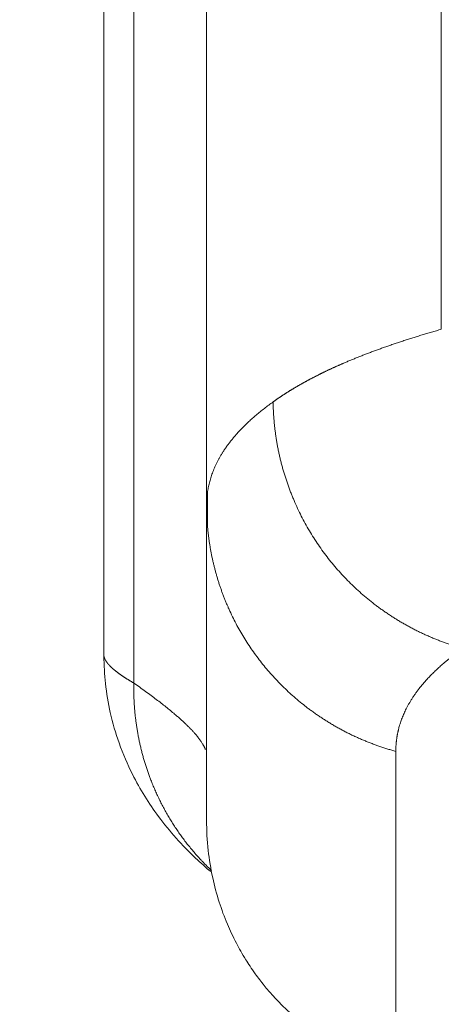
# Model space of a CAD drawing. Header units: millimetres. Extents: x 5437 to 18441, y -4466 to 3128.
# Tile 14 of 256: x 7962 to 7995, y -3130 to -3053. Entities that reach past the tile are written whole.
import ezdxf

# ---------------------------------------------------------------- set-up
doc = ezdxf.new("R2010")
doc.units = ezdxf.units.MM
doc.layers.add('1', color=7, linetype='Continuous', true_color=0xffffff)
doc.dimstyles.get("Standard").update_dxf_attribs({"dimtxt": 0.18, "dimasz": 0.18, "dimexe": 0.18, "dimexo": 0.0625, "dimgap": 0.09, "dimtad": 0, "dimtih": 1, "dimtoh": 1, "dimdec": 4, "dimzin": 0, "dimdsep": 46, "dimtxsty": 'Standard', "dimcen": 0.09, "dimadec": 0, "dimazin": 0, "dimtfac": 1, "dimtdec": 4, "dimtofl": 0, "dimtmove": 0, "dimatfit": 3, "dimfxl": 1, "dimtolj": 1, "dimtzin": 0, "dimarcsym": 0})

# ---------------------------------------------------------------- blocks, each defined once
blk = doc.blocks.new('*D53')
at = {"color": 0, "lineweight": -2, "transparency": 16777216}
for p, q in [((10989.431, -2154.415), (10692.917, -2240.821)), ((11069.431, -2154.415), (10989.431, -2154.415)), ((8443.39, -2896.322), (8443.57, -2896.322)), ((8443.48, -2896.412), (8443.48, -2896.232))]:
    blk.add_line(p, q, dxfattribs=at)
at = {"color": 0, "lineweight": 20, "transparency": 16777216}
blk.add_solid([(10689.187, -2228.02), (10696.648, -2253.622), (10616.112, -2263.203)], dxfattribs=at)
at = {"layer": 'Defpoints', "color": 0, "lineweight": 20, "transparency": 16777216}
for p in [(10616.112, -2263.203), (6270.848, -3529.44)]:
    blk.add_point(p, dxfattribs=at)
at = {"color": 0, "lineweight": 20, "transparency": 16777216, "insert": (11249.521, -2154.415), "char_height": 80, "attachment_point": 5}
blk.add_mtext('\\A1;R2260', dxfattribs=at)
blk = doc.blocks.new('*D55')
at = {"color": 0, "lineweight": -3, "transparency": 16777216}
for start, end in [(184.788217, 247.216762), (261.891007, 345.211783)]:
    blk.add_arc((8453.021, -2896.322), 957.558, start, end, dxfattribs=at)
at = {"color": 0, "lineweight": 20, "transparency": 16777216}
for points in [[(7485.483, -2976.809), (7512.126, -2975.695), (7495.463, -2896.322)], [(9365.838, -3137.874), (9391.884, -3143.597), (9396.032, -3062.6)]]:
    blk.add_solid(points, dxfattribs=at)
at = {"layer": 'Defpoints', "color": 0, "lineweight": 20, "transparency": 16777216}
for p in [(8443.57, -2894.655), (7492.748, -2896.322), (7740.501, -2896.322), (10672.387, -3287.656), (8832.29, -3775.567)]:
    blk.add_point(p, dxfattribs=at)
at = {"color": 0, "lineweight": 20, "transparency": 16777216, "insert": (8197.861, -3819.258), "char_height": 80, "attachment_point": 5}
blk.add_mtext('\\A1;165%%D', dxfattribs=at)

msp = doc.modelspace()

# ---------------------------------------------------------------- linework, layer by layer
at = {"color": 7, "lineweight": 20}
msp.add_arc((8443.47995, -2896.41157), 893, 10.1099821, 350.11198757, dxfattribs=at)
at = {"layer": '1', "color": 0, "lineweight": 20}
for p, q in [((7968.47995, -3016.32251), (7968.47995, -3102.43514)), ((7970.81561, -3016.32258), (7970.81561, -3096.82157)), ((7994.73862, -3021.32197), (7994.73862, -3077.08137)), ((7976.47995, -3030.33552), (7976.47995, -3090.75853)), ((7970.81561, -3096.82157), (7970.81561, -3104.61896))]:
    msp.add_line(p, q, dxfattribs=at)
for points, degree, knots in [([(7981.65419, -3082.73175), (7981.67168, -3082.71919), (7981.70667, -3082.69406), (7981.7595, -3082.65643), (7981.81261, -3082.61884), (7981.86601, -3082.5813), (7981.91971, -3082.54381), (7981.9737, -3082.50636), (7982.02798, -3082.46896), (7982.08256, -3082.43161), (7982.13744, -3082.3943), (7982.19261, -3082.35703), (7982.24807, -3082.31981), (7982.30383, -3082.28264), (7982.35989, -3082.24551), (7982.41625, -3082.20843), (7982.4729, -3082.1714), (7982.52986, -3082.13441), (7982.58711, -3082.09746), (7982.64466, -3082.06056), (7982.70251, -3082.02371), (7982.76065, -3081.9869), (7982.8191, -3081.95014), (7982.87785, -3081.91343), (7982.9369, -3081.87676), (7982.99625, -3081.84014), (7983.0559, -3081.80356), (7983.11586, -3081.76703), (7983.17611, -3081.73054), (7983.23667, -3081.6941), (7983.29753, -3081.6577), (7983.3587, -3081.62136), (7983.42017, -3081.58505), (7983.48195, -3081.5488), (7983.54402, -3081.51258), (7983.60641, -3081.47642), (7983.6691, -3081.4403), (7983.7321, -3081.40423), (7983.7954, -3081.3682), (7983.85901, -3081.33221), (7983.92292, -3081.29628), (7983.98715, -3081.26039), (7984.05168, -3081.22454), (7984.11652, -3081.18874), (7984.18167, -3081.15299), (7984.24713, -3081.11728), (7984.3129, -3081.08162), (7984.37898, -3081.046), (7984.44537, -3081.01043), (7984.51206, -3080.97491), (7984.57908, -3080.93943), (7984.6464, -3080.904), (7984.71403, -3080.86861), (7984.78198, -3080.83327), (7984.85024, -3080.79797), (7984.91881, -3080.76272), (7984.9877, -3080.72752), (7985.0569, -3080.69236), (7985.12642, -3080.65725), (7985.19625, -3080.62218), (7985.26639, -3080.58716), (7985.33685, -3080.55219), (7985.40763, -3080.51726), (7985.47872, -3080.48237), (7985.55013, -3080.44754), (7985.62186, -3080.41274), (7985.69391, -3080.378), (7985.76627, -3080.3433), (7985.83895, -3080.30864), (7985.91195, -3080.27403), (7985.98527, -3080.23947), (7986.05891, -3080.20495), (7986.13287, -3080.17048), (7986.20715, -3080.13606), (7986.28175, -3080.10168), (7986.35668, -3080.06734), (7986.43192, -3080.03306), (7986.50749, -3079.99881), (7986.58338, -3079.96462), (7986.65959, -3079.93047), (7986.73612, -3079.89636), (7986.81298, -3079.8623), (7986.89017, -3079.82829), (7986.96767, -3079.79432), (7987.0455, -3079.7604), (7987.12366, -3079.72652), (7987.22165, -3079.68428), (7987.33983, -3079.63372), (7987.47866, -3079.5749), (7987.61859, -3079.51617), (7987.75962, -3079.45754), (7987.90177, -3079.399), (7988.04504, -3079.34056), (7988.18942, -3079.28221), (7988.33493, -3079.22396), (7988.48157, -3079.16581), (7988.62934, -3079.10775), (7988.77824, -3079.04979), (7988.92829, -3078.99192), (7989.07948, -3078.93415), (7989.23183, -3078.87647), (7989.38532, -3078.81889), (7989.53997, -3078.76141), (7989.69579, -3078.70402), (7989.85277, -3078.64672), (7990.01092, -3078.58952), (7990.17024, -3078.53242), (7990.33075, -3078.47541), (7990.49243, -3078.4185), (7990.6553, -3078.36169), (7990.81937, -3078.30497), (7990.98462, -3078.24834), (7991.15108, -3078.19181), (7991.31874, -3078.13538), (7991.48761, -3078.07904), (7991.65769, -3078.0228), (7991.82899, -3077.96665), (7992.0015, -3077.9106), (7992.17524, -3077.85465), (7992.35021, -3077.79879), (7992.52642, -3077.74302), (7992.70385, -3077.68736), (7992.88254, -3077.63178), (7993.06246, -3077.57631), (7993.24364, -3077.52093), (7993.42607, -3077.46564), (7993.60976, -3077.41045), (7993.79471, -3077.35536), (7993.98093, -3077.30036), (7994.16841, -3077.24545), (7994.35719, -3077.19065), (7994.54718, -3077.13593), (7994.67477, -3077.09957), (7994.73862, -3077.08137)], 3, [0, 0, 0, 0, 0.00575572, 0.01151442, 0.0172761, 0.02304077, 0.02880843, 0.03457907, 0.0403527, 0.04612932, 0.05190892, 0.05769151, 0.06347708, 0.06926564, 0.07505719, 0.08085172, 0.08664924, 0.09244975, 0.09825324, 0.10405972, 0.10986919, 0.11568165, 0.1214971, 0.12731553, 0.13313695, 0.13896136, 0.14478876, 0.15061914, 0.15645252, 0.16228888, 0.16812824, 0.17397058, 0.17981591, 0.18566423, 0.19151554, 0.19736984, 0.20322713, 0.2090874, 0.21495067, 0.22081693, 0.22668618, 0.23255842, 0.23843365, 0.24431187, 0.25019308, 0.25607729, 0.26196448, 0.26785466, 0.27374784, 0.27964401, 0.28554317, 0.29144532, 0.29735046, 0.30325859, 0.30916972, 0.31508384, 0.32100095, 0.32692106, 0.33284415, 0.33877024, 0.34469933, 0.3506314, 0.35656647, 0.36250453, 0.36844559, 0.37438964, 0.38033668, 0.38628672, 0.39223975, 0.39819577, 0.40415479, 0.4101168, 0.41608181, 0.42204982, 0.42802081, 0.4339948, 0.43997179, 0.44595177, 0.45193475, 0.45792072, 0.46390969, 0.46990166, 0.47589662, 0.48189457, 0.48789552, 0.49389947, 0.49990642, 0.51039497, 0.52090053, 0.53142311, 0.54196271, 0.55251932, 0.56309295, 0.57368361, 0.58429127, 0.59491596, 0.60555767, 0.6162164, 0.62689216, 0.63758493, 0.64829473, 0.65902155, 0.66976539, 0.68052626, 0.69130416, 0.70209908, 0.71291103, 0.72374, 0.73458601, 0.74544904, 0.7563291, 0.76722619, 0.77814031, 0.78907146, 0.80001965, 0.81098486, 0.82196711, 0.83296639, 0.84398271, 0.85501606, 0.86606644, 0.87713386, 0.88821832, 0.89931981, 0.91043834, 0.92157391, 0.93272652, 0.94389617, 0.95508285, 0.96628658, 0.97750734, 0.98874515, 1, 1, 1, 1]), ([(7981.65419, -3082.73175), (7981.68499, -3085.32092), (7982.13504, -3087.91011), (7983.00354, -3090.40804), (7985.51417, -3095.03938), (7989.34755, -3098.65191), (7991.53927, -3100.13066), (7993.92618, -3101.22802), (7996.42029, -3101.91989)], 5, [0, 0, 0, 0, 0, 0, 0.5, 0.5, 0.5, 1, 1, 1, 1, 1, 1]), ([(7976.47995, -3115.33072), (7976.47995, -3115.54267), (7976.47995, -3115.63015), (7976.47995, -3115.59319), (7976.47995, -3114.95999), (7976.47995, -3112.41109), (7976.47995, -3109.44791), (7976.47995, -3104.09273), (7976.47995, -3096.84285), (7976.47995, -3094.93149), (7976.47995, -3092.90347), (7976.47995, -3090.75853)], 5, [0, 0, 0, 0, 0, 0, 0.20466791, 0.20466791, 0.20466791, 0.80309684, 0.80309684, 0.80309684, 1, 1, 1, 1, 1, 1]), ([(7976.5463, -3092.37672), (7976.73198, -3094.63712), (7977.2419, -3096.87121), (7978.07106, -3099.01768), (7980.48269, -3103.30146), (7984.08168, -3106.68452), (7986.28309, -3108.15945), (7988.68581, -3109.25097), (7991.20067, -3109.93515)], 5, [0, 0, 0, 0, 0, 0, 0.46666666, 0.46666666, 0.46666666, 1, 1, 1, 1, 1, 1]), ([(7968.47995, -3102.41561), (7968.47996, -3102.43262), (7968.48109, -3102.45984), (7968.48403, -3102.48748), (7968.48536, -3102.49774)], 3, [0, 0, 0, 0, 0.63054522, 1, 1, 1, 1]), ([(7968.48523, -3102.49673), (7968.4941, -3103.24147), (7968.57872, -3104.79043), (7968.9718, -3107.05907), (7969.66347, -3109.42585), (7970.85287, -3112.18252), (7972.76141, -3115.23817), (7974.92585, -3117.64314), (7976.39309, -3118.95859), (7976.79719, -3119.30016)], 3, [0, 0, 0, 0, 0.09111599, 0.19719474, 0.31946827, 0.45852782, 0.67023414, 0.91164421, 1, 1, 1, 1]), ([(7968.48536, -3102.49774), (7968.49862, -3102.60009), (7968.5391, -3102.71596), (7968.61243, -3102.8466), (7968.62747, -3102.87214), (7968.64333, -3102.89788), (7968.66002, -3102.92383), (7968.67752, -3102.94997), (7968.69584, -3102.97631), (7968.71499, -3103.00284), (7968.73497, -3103.02958), (7968.75577, -3103.05651), (7968.77739, -3103.08364), (7968.79985, -3103.11097), (7968.82314, -3103.1385), (7968.84726, -3103.16622), (7968.87221, -3103.19415), (7968.898, -3103.22227), (7968.92462, -3103.25059), (7968.95208, -3103.2791), (7968.98038, -3103.30782), (7969.00953, -3103.33673), (7969.03951, -3103.36585), (7969.07033, -3103.39516), (7969.102, -3103.42467), (7969.13452, -3103.45437), (7969.16788, -3103.48428), (7969.20209, -3103.51438), (7969.23715, -3103.54468), (7969.27306, -3103.57518), (7969.30982, -3103.60588), (7969.34744, -3103.63677), (7969.38591, -3103.66787), (7969.42524, -3103.69916), (7969.46543, -3103.73065), (7969.50647, -3103.76234), (7969.54838, -3103.79423), (7969.59114, -3103.82631), (7969.63477, -3103.85859), (7969.67927, -3103.89107), (7969.72463, -3103.92375), (7969.77085, -3103.95663), (7969.81795, -3103.9897), (7969.86591, -3104.02298), (7969.91474, -3104.05645), (7969.96445, -3104.09012), (7970.01503, -3104.12399), (7970.06648, -3104.15805), (7970.11881, -3104.19232), (7970.17201, -3104.22678), (7970.2261, -3104.26144), (7970.28106, -3104.2963), (7970.3369, -3104.33136), (7970.39362, -3104.36661), (7970.45123, -3104.40206), (7970.50972, -3104.43771), (7970.5691, -3104.47356), (7970.62936, -3104.50961), (7970.69052, -3104.54586), (7970.75252, -3104.58229), (7970.79457, -3104.60674), (7970.81561, -3104.61896)], 3, [0, 0, 0, 0, 0.18552022, 0.19930252, 0.21309388, 0.22689433, 0.24070386, 0.25452247, 0.26835017, 0.28218696, 0.29603284, 0.30988782, 0.32375191, 0.3376251, 0.3515074, 0.36539881, 0.37929933, 0.39320898, 0.40712775, 0.42105565, 0.43499267, 0.44893884, 0.46289413, 0.47685857, 0.49083215, 0.50481488, 0.51880677, 0.5328078, 0.546818, 0.56083735, 0.57486587, 0.58890356, 0.60295042, 0.61700646, 0.63107167, 0.64514607, 0.65922965, 0.67332242, 0.68742439, 0.70153555, 0.7156559, 0.72978546, 0.74392423, 0.7580722, 0.77222939, 0.7863958, 0.80057142, 0.81475626, 0.82895033, 0.84315363, 0.85736617, 0.87158794, 0.88581894, 0.90005919, 0.91430869, 0.92856743, 0.94283543, 0.95711268, 0.97139919, 0.98569496, 1, 1, 1, 1]), ([(7991.20067, -3109.93515), (7991.20053, -3109.20859), (7991.29187, -3108.49349), (7991.47486, -3107.79004), (7992.13039, -3106.13962), (7993.30857, -3104.55493), (7994.16946, -3103.6563), (7995.20675, -3102.77846), (7996.42029, -3101.9199)], 5, [0, 0, 0, 0, 0, 0, 0.4191418, 0.4191418, 0.4191418, 1, 1, 1, 1, 1, 1]), ([(7970.81561, -3104.61896), (7970.76392, -3107.21506), (7971.13258, -3109.81117), (7971.92371, -3112.31489), (7973.41865, -3115.24193), (7975.45343, -3117.75849), (7975.8983, -3118.26207), (7976.36438, -3118.74539), (7976.85049, -3119.20732)], 5, [0, 0, 0, 0, 0, 0, 0.79233418, 0.79233418, 0.79233418, 1, 1, 1, 1, 1, 1]), ([(7991.19992, -3134.84149), (7991.19993, -3134.82499), (7991.19996, -3134.77605), (7991.19999, -3134.69468), (7991.20035, -3133.71276), (7991.20128, -3130.31614), (7991.20239, -3125.42592), (7991.20239, -3118.63944), (7991.20067, -3109.93511)], 5, [0, 0, 0, 0, 0, 0, 0.11589882, 0.11589882, 0.11589882, 1, 1, 1, 1, 1, 1]), ([(7976.47995, -3115.32691), (7976.47543, -3116.08759), (7976.55773, -3117.54743), (7976.8943, -3119.6674), (7977.39784, -3121.57256), (7978.01545, -3123.25965), (7978.70084, -3124.73127), (7979.41529, -3125.99748), (7980.05034, -3126.96431), (7980.57693, -3127.67767), (7980.92389, -3128.12031), (7981.29383, -3128.56477), (7981.93106, -3129.28835), (7982.99861, -3130.36553), (7984.90555, -3131.93798), (7987.63854, -3133.61114), (7989.91185, -3134.48281), (7991.1999, -3134.83468)], 3, [0, 0, 0, 0, 0.15906555, 0.29921425, 0.42047502, 0.52290691, 0.60662478, 0.6718604, 0.71913919, 0.73647305, 0.75009735, 0.76100196, 0.77186206, 0.80849416, 0.85159597, 0.91958353, 1, 1, 1, 1])]:
    msp.add_open_spline(points, degree=degree, knots=knots, dxfattribs=at)
for points, degree in [([(7976.55851, -3089.70365), (7976.83773, -3087.84557), (7977.77892, -3086.06518), (7979.3851, -3084.36493), (7981.65419, -3082.73175)], 4), ([(7976.56063, -3089.68961), (7976.5463, -3092.37673)], 1), ([(7970.81561, -3104.61896), (7973.27492, -3106.34299), (7975.03255, -3107.77448), (7976.07102, -3108.92799), (7976.3875, -3109.80241)], 4)]:
    msp.add_open_spline(points, degree=degree, dxfattribs=at)

# ---------------------------------------------------------------- dimensions: what is measured, and where the dimension line sits
at = {"color": 0, "lineweight": 20}
dim = msp.add_diameter_dim_2p(p1=(6270.84796, -3529.44022), p2=(10616.11195, -2263.20291), text='R2260', dimstyle='Standard', override={"dimtxt": 80, "dimasz": 80, "dimdec": 0}, dxfattribs=at)
dim.commit()
dim.dimension.update_dxf_attribs({"geometry": '*D53', "text_midpoint": (11249.52071, -2154.41547), "dimtype": 163})
dim = msp.add_angular_dim_2l(base=(8832.2904, -3775.56692), line1=((8443.56995, -2894.6551), (10672.387, -3287.65568)), line2=((7740.5009, -2896.32157), (7492.74781, -2896.32157)), text='165%%D', dimstyle='Standard', override={"dimtxt": 80, "dimasz": 80, "dimlwd": 65533}, dxfattribs=at)
dim.commit()
dim.dimension.update_dxf_attribs({"geometry": '*D55', "text_midpoint": (8197.86105, -3819.25769), "dimtype": 162})

doc.saveas('drawing.dxf')
